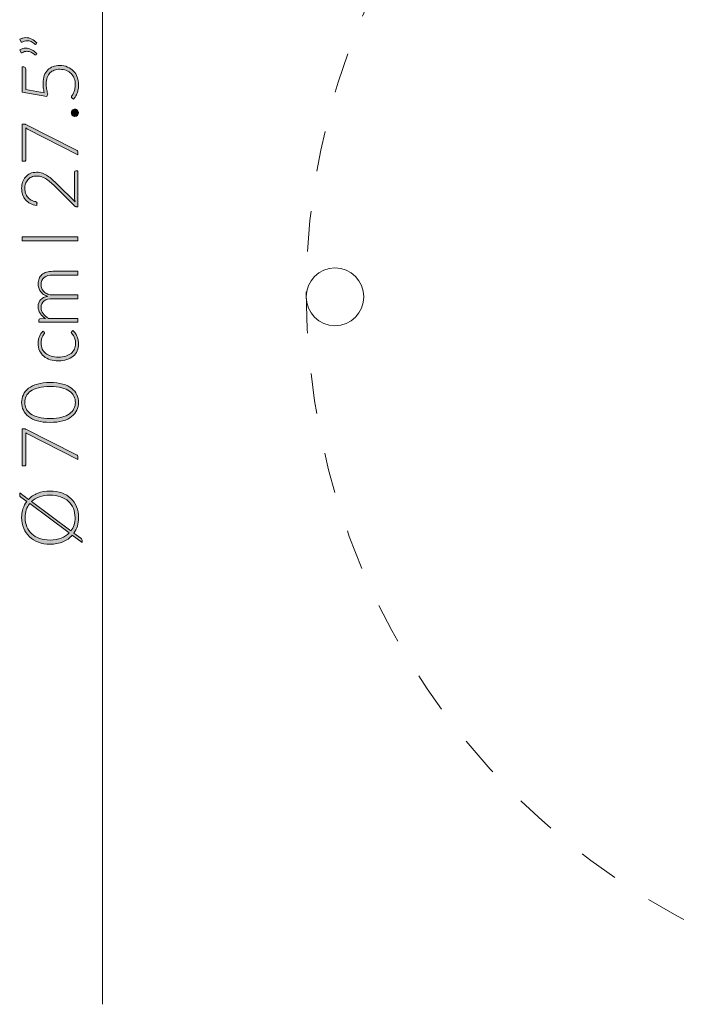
# Model space of a CAD drawing. Header units: inches. Extents: x 37 to 157, y -205 to -88.
# Tile 3 of 12: x 37 to 56, y -136 to -110. Entities that reach past the tile are written whole.
import ezdxf

# ---------------------------------------------------------------- set-up
doc = ezdxf.new("R2010")
doc.units = ezdxf.units.IN
doc.header["$MEASUREMENT"] = 0
doc.linetypes.add('AI-Linetype-1', pattern=[2.173817, 1.086908, -1.086908])
doc.layers.add('Capa 1', color=7, linetype='Continuous')

# ---------------------------------------------------------------- blocks, each defined once
blk = doc.blocks.new('block 9')
at = {"layer": 'Capa 1'}
h = blk.add_hatch(color=250, dxfattribs=at)
h.dxf.hatch_style = 2
edge = h.paths.add_edge_path()
edge.add_spline(control_points=[(38.924, -117.826), (38.924, -117.826), (37.871, -117.826), (37.871, -117.826), (37.871, -117.826), (37.871, -117.771), (37.871, -117.771), (37.871, -117.753), (37.88, -117.742), (37.897, -117.74), (37.897, -117.74), (38.05, -117.73), (38.05, -117.73), (38.021, -117.71), (37.995, -117.688), (37.97, -117.664), (37.947, -117.641), (37.926, -117.616), (37.909, -117.59), (37.891, -117.563), (37.878, -117.535), (37.868, -117.505), (37.859, -117.475), (37.854, -117.444), (37.854, -117.41), (37.854, -117.334), (37.876, -117.272), (37.921, -117.226), (37.966, -117.18), (38.028, -117.149), (38.108, -117.133), (38.064, -117.12), (38.027, -117.103), (37.995, -117.08), (37.963, -117.057), (37.937, -117.031), (37.916, -117.001), (37.895, -116.971), (37.88, -116.939), (37.87, -116.904), (37.859, -116.87), (37.854, -116.834), (37.854, -116.797), (37.854, -116.745), (37.863, -116.698), (37.88, -116.657), (37.897, -116.615), (37.923, -116.58), (37.957, -116.55), (37.991, -116.521), (38.032, -116.499), (38.082, -116.483), (38.131, -116.468), (38.188, -116.46), (38.251, -116.46), (38.251, -116.46), (38.924, -116.46), (38.924, -116.46), (38.924, -116.46), (38.924, -116.56), (38.924, -116.56), (38.924, -116.56), (38.251, -116.56), (38.251, -116.56), (38.148, -116.56), (38.07, -116.583), (38.015, -116.627), (37.962, -116.672), (37.934, -116.735), (37.934, -116.818), (37.934, -116.854), (37.941, -116.89), (37.955, -116.923), (37.968, -116.957), (37.988, -116.986), (38.014, -117.012), (38.041, -117.038), (38.074, -117.058), (38.113, -117.073), (38.153, -117.088), (38.199, -117.096), (38.251, -117.096), (38.251, -117.096), (38.924, -117.096), (38.924, -117.096), (38.924, -117.096), (38.924, -117.197), (38.924, -117.197), (38.924, -117.197), (38.251, -117.197), (38.251, -117.197), (38.149, -117.197), (38.07, -117.217), (38.016, -117.258), (37.962, -117.299), (37.934, -117.359), (37.934, -117.437), (37.934, -117.494), (37.952, -117.547), (37.986, -117.596), (38.02, -117.644), (38.067, -117.688), (38.128, -117.726), (38.128, -117.726), (38.924, -117.726), (38.924, -117.726), (38.924, -117.726), (38.924, -117.826), (38.924, -117.826)], knot_values=[0, 0, 0, 0, 1, 1, 1, 2, 2, 2, 3, 3, 3, 4, 4, 4, 5, 5, 5, 6, 6, 6, 7, 7, 7, 8, 8, 8, 9, 9, 9, 10, 10, 10, 11, 11, 11, 12, 12, 12, 13, 13, 13, 14, 14, 14, 15, 15, 15, 16, 16, 16, 17, 17, 17, 18, 18, 18, 19, 19, 19, 20, 20, 20, 21, 21, 21, 22, 22, 22, 23, 23, 23, 24, 24, 24, 25, 25, 25, 26, 26, 26, 27, 27, 27, 28, 28, 28, 29, 29, 29, 30, 30, 30, 31, 31, 31, 32, 32, 32, 33, 33, 33, 34, 34, 34, 35, 35, 35, 36, 36, 36, 36], degree=3, periodic=1)
h = blk.add_hatch(color=250, dxfattribs=at)
h.dxf.hatch_style = 2
edge = h.paths.add_edge_path()
edge.add_spline(control_points=[(38.012, -118.096), (38.015, -118.1), (38.018, -118.103), (38.021, -118.106), (38.023, -118.109), (38.025, -118.114), (38.025, -118.12), (38.025, -118.127), (38.02, -118.136), (38.01, -118.149), (38.001, -118.161), (37.99, -118.177), (37.979, -118.198), (37.968, -118.218), (37.957, -118.244), (37.948, -118.275), (37.938, -118.305), (37.933, -118.342), (37.933, -118.386), (37.933, -118.447), (37.944, -118.501), (37.966, -118.548), (37.987, -118.594), (38.018, -118.634), (38.058, -118.666), (38.099, -118.698), (38.147, -118.723), (38.204, -118.74), (38.262, -118.757), (38.326, -118.765), (38.397, -118.765), (38.471, -118.765), (38.537, -118.756), (38.594, -118.739), (38.651, -118.722), (38.699, -118.697), (38.738, -118.666), (38.777, -118.634), (38.807, -118.595), (38.828, -118.55), (38.848, -118.505), (38.858, -118.455), (38.858, -118.4), (38.858, -118.349), (38.852, -118.307), (38.841, -118.272), (38.828, -118.238), (38.815, -118.21), (38.801, -118.188), (38.787, -118.166), (38.774, -118.148), (38.762, -118.135), (38.75, -118.122), (38.744, -118.111), (38.744, -118.104), (38.744, -118.094), (38.748, -118.087), (38.755, -118.082), (38.755, -118.082), (38.789, -118.055), (38.789, -118.055), (38.81, -118.071), (38.829, -118.092), (38.848, -118.116), (38.866, -118.141), (38.882, -118.169), (38.895, -118.2), (38.909, -118.231), (38.919, -118.265), (38.927, -118.301), (38.934, -118.337), (38.938, -118.375), (38.938, -118.415), (38.938, -118.482), (38.926, -118.543), (38.901, -118.598), (38.877, -118.654), (38.842, -118.701), (38.796, -118.741), (38.749, -118.781), (38.693, -118.812), (38.626, -118.834), (38.559, -118.857), (38.482, -118.868), (38.397, -118.868), (38.317, -118.868), (38.243, -118.857), (38.177, -118.836), (38.111, -118.815), (38.053, -118.784), (38.005, -118.743), (37.958, -118.703), (37.92, -118.653), (37.894, -118.594), (37.867, -118.535), (37.854, -118.468), (37.854, -118.392), (37.854, -118.323), (37.865, -118.262), (37.887, -118.209), (37.909, -118.156), (37.938, -118.109), (37.976, -118.07), (37.976, -118.07), (38.012, -118.096), (38.012, -118.096)], knot_values=[0, 0, 0, 0, 1, 1, 1, 2, 2, 2, 3, 3, 3, 4, 4, 4, 5, 5, 5, 6, 6, 6, 7, 7, 7, 8, 8, 8, 9, 9, 9, 10, 10, 10, 11, 11, 11, 12, 12, 12, 13, 13, 13, 14, 14, 14, 15, 15, 15, 16, 16, 16, 17, 17, 17, 18, 18, 18, 19, 19, 19, 20, 20, 20, 21, 21, 21, 22, 22, 22, 23, 23, 23, 24, 24, 24, 25, 25, 25, 26, 26, 26, 27, 27, 27, 28, 28, 28, 29, 29, 29, 30, 30, 30, 31, 31, 31, 32, 32, 32, 33, 33, 33, 34, 34, 34, 35, 35, 35, 35], degree=3, periodic=1)
h = blk.add_hatch(color=250, dxfattribs=at)
h.dxf.hatch_style = 2
edge = h.paths.add_edge_path()
edge.add_spline(control_points=[(38.175, -119.446), (38.306, -119.446), (38.42, -119.461), (38.515, -119.489), (38.612, -119.517), (38.691, -119.555), (38.754, -119.604), (38.816, -119.653), (38.863, -119.71), (38.894, -119.775), (38.925, -119.84), (38.94, -119.91), (38.94, -119.984), (38.94, -120.058), (38.925, -120.128), (38.894, -120.193), (38.863, -120.258), (38.816, -120.314), (38.754, -120.363), (38.691, -120.412), (38.612, -120.45), (38.515, -120.478), (38.42, -120.506), (38.306, -120.52), (38.175, -120.52), (38.044, -120.52), (37.93, -120.506), (37.834, -120.478), (37.738, -120.45), (37.659, -120.412), (37.596, -120.363), (37.533, -120.314), (37.486, -120.258), (37.456, -120.193), (37.425, -120.128), (37.41, -120.058), (37.41, -119.984), (37.41, -119.91), (37.425, -119.84), (37.456, -119.775), (37.486, -119.71), (37.533, -119.653), (37.596, -119.604), (37.659, -119.555), (37.738, -119.517), (37.834, -119.489), (37.93, -119.461), (38.044, -119.446), (38.175, -119.446)], knot_values=[0, 0, 0, 0, 1, 1, 1, 2, 2, 2, 3, 3, 3, 4, 4, 4, 5, 5, 5, 6, 6, 6, 7, 7, 7, 8, 8, 8, 9, 9, 9, 10, 10, 10, 11, 11, 11, 12, 12, 12, 13, 13, 13, 14, 14, 14, 15, 15, 15, 16, 16, 16, 16], degree=3, periodic=1)
edge = h.paths.add_edge_path()
edge.add_spline(control_points=[(38.175, -119.552), (38.053, -119.552), (37.95, -119.564), (37.864, -119.587), (37.778, -119.611), (37.707, -119.642), (37.652, -119.681), (37.598, -119.72), (37.558, -119.766), (37.532, -119.819), (37.507, -119.871), (37.494, -119.926), (37.494, -119.984), (37.494, -120.042), (37.507, -120.097), (37.532, -120.149), (37.558, -120.201), (37.598, -120.247), (37.652, -120.287), (37.707, -120.326), (37.778, -120.358), (37.864, -120.381), (37.95, -120.404), (38.053, -120.416), (38.175, -120.416), (38.297, -120.416), (38.401, -120.404), (38.486, -120.381), (38.572, -120.358), (38.642, -120.326), (38.697, -120.287), (38.752, -120.247), (38.792, -120.201), (38.817, -120.149), (38.842, -120.097), (38.854, -120.042), (38.854, -119.984), (38.854, -119.926), (38.842, -119.871), (38.817, -119.819), (38.792, -119.766), (38.752, -119.72), (38.697, -119.681), (38.642, -119.642), (38.572, -119.611), (38.486, -119.587), (38.401, -119.564), (38.297, -119.552), (38.175, -119.552)], knot_values=[0, 0, 0, 0, 1, 1, 1, 2, 2, 2, 3, 3, 3, 4, 4, 4, 5, 5, 5, 6, 6, 6, 7, 7, 7, 8, 8, 8, 9, 9, 9, 10, 10, 10, 11, 11, 11, 12, 12, 12, 13, 13, 13, 14, 14, 14, 15, 15, 15, 16, 16, 16, 16], degree=3, periodic=1)
h = blk.add_hatch(color=250, dxfattribs=at)
h.dxf.hatch_style = 2
edge = h.paths.add_edge_path()
edge.add_spline(control_points=[(37.426, -120.691), (37.426, -120.691), (37.472, -120.691), (37.472, -120.691), (37.484, -120.691), (37.495, -120.692), (37.503, -120.695), (37.512, -120.697), (37.52, -120.7), (37.526, -120.704), (37.526, -120.704), (38.886, -121.391), (38.886, -121.391), (38.897, -121.396), (38.906, -121.404), (38.914, -121.413), (38.921, -121.423), (38.924, -121.435), (38.924, -121.451), (38.924, -121.451), (38.924, -121.52), (38.924, -121.52), (38.924, -121.52), (37.569, -120.829), (37.569, -120.829), (37.551, -120.819), (37.534, -120.809), (37.52, -120.796), (37.52, -120.796), (37.52, -121.66), (37.52, -121.66), (37.52, -121.667), (37.517, -121.674), (37.511, -121.679), (37.506, -121.684), (37.499, -121.687), (37.491, -121.687), (37.491, -121.687), (37.426, -121.687), (37.426, -121.687), (37.426, -121.687), (37.426, -120.691), (37.426, -120.691)], knot_values=[0, 0, 0, 0, 1, 1, 1, 2, 2, 2, 3, 3, 3, 4, 4, 4, 5, 5, 5, 6, 6, 6, 7, 7, 7, 8, 8, 8, 9, 9, 9, 10, 10, 10, 11, 11, 11, 12, 12, 12, 13, 13, 13, 14, 14, 14, 14], degree=3, periodic=1)
h = blk.add_hatch(color=250, dxfattribs=at)
h.dxf.hatch_style = 2
edge = h.paths.add_edge_path()
edge.add_spline(control_points=[(38.175, -122.363), (38.291, -122.363), (38.395, -122.38), (38.49, -122.415), (38.584, -122.45), (38.664, -122.498), (38.731, -122.561), (38.798, -122.624), (38.849, -122.699), (38.885, -122.787), (38.922, -122.874), (38.94, -122.971), (38.94, -123.078), (38.94, -123.159), (38.929, -123.235), (38.908, -123.305), (38.886, -123.375), (38.855, -123.438), (38.815, -123.496), (38.815, -123.496), (39.001, -123.634), (39.001, -123.634), (39.013, -123.643), (39.022, -123.654), (39.027, -123.665), (39.033, -123.676), (39.035, -123.688), (39.035, -123.7), (39.035, -123.7), (39.035, -123.746), (39.035, -123.746), (39.035, -123.746), (38.772, -123.551), (38.772, -123.551), (38.704, -123.627), (38.62, -123.686), (38.519, -123.728), (38.419, -123.77), (38.304, -123.791), (38.175, -123.791), (38.06, -123.791), (37.955, -123.773), (37.861, -123.739), (37.767, -123.704), (37.686, -123.655), (37.62, -123.592), (37.553, -123.529), (37.501, -123.454), (37.465, -123.367), (37.428, -123.279), (37.41, -123.183), (37.41, -123.078), (37.41, -122.992), (37.421, -122.913), (37.445, -122.84), (37.469, -122.766), (37.503, -122.7), (37.547, -122.642), (37.547, -122.642), (37.389, -122.524), (37.389, -122.524), (37.378, -122.516), (37.37, -122.508), (37.365, -122.502), (37.36, -122.496), (37.358, -122.485), (37.358, -122.471), (37.358, -122.471), (37.358, -122.413), (37.358, -122.413), (37.358, -122.413), (37.593, -122.588), (37.593, -122.588), (37.66, -122.516), (37.743, -122.461), (37.841, -122.422), (37.939, -122.383), (38.051, -122.363), (38.175, -122.363)], knot_values=[0, 0, 0, 0, 1, 1, 1, 2, 2, 2, 3, 3, 3, 4, 4, 4, 5, 5, 5, 6, 6, 6, 7, 7, 7, 8, 8, 8, 9, 9, 9, 10, 10, 10, 11, 11, 11, 12, 12, 12, 13, 13, 13, 14, 14, 14, 15, 15, 15, 16, 16, 16, 17, 17, 17, 18, 18, 18, 19, 19, 19, 20, 20, 20, 21, 21, 21, 22, 22, 22, 23, 23, 23, 24, 24, 24, 25, 25, 25, 26, 26, 26, 26], degree=3, periodic=1)
edge = h.paths.add_edge_path()
edge.add_spline(control_points=[(38.175, -123.68), (38.288, -123.68), (38.387, -123.663), (38.474, -123.63), (38.56, -123.597), (38.632, -123.55), (38.69, -123.49), (38.69, -123.49), (37.626, -122.701), (37.626, -122.701), (37.586, -122.751), (37.556, -122.808), (37.534, -122.871), (37.513, -122.934), (37.503, -123.003), (37.503, -123.078), (37.503, -123.166), (37.518, -123.248), (37.549, -123.321), (37.579, -123.395), (37.624, -123.459), (37.682, -123.512), (37.739, -123.565), (37.81, -123.607), (37.893, -123.636), (37.976, -123.665), (38.07, -123.68), (38.175, -123.68)], knot_values=[0, 0, 0, 0, 1, 1, 1, 2, 2, 2, 3, 3, 3, 4, 4, 4, 5, 5, 5, 6, 6, 6, 7, 7, 7, 8, 8, 8, 9, 9, 9, 9], degree=3, periodic=1)
edge = h.paths.add_edge_path()
edge.add_spline(control_points=[(38.175, -122.475), (38.067, -122.475), (37.972, -122.491), (37.888, -122.521), (37.804, -122.551), (37.733, -122.594), (37.675, -122.649), (37.675, -122.649), (38.736, -123.437), (38.736, -123.437), (38.772, -123.389), (38.799, -123.334), (38.818, -123.274), (38.836, -123.214), (38.846, -123.148), (38.846, -123.078), (38.846, -122.987), (38.831, -122.905), (38.8, -122.831), (38.77, -122.757), (38.726, -122.694), (38.668, -122.641), (38.61, -122.589), (38.54, -122.548), (38.457, -122.519), (38.374, -122.49), (38.28, -122.475), (38.175, -122.475)], knot_values=[0, 0, 0, 0, 1, 1, 1, 2, 2, 2, 3, 3, 3, 4, 4, 4, 5, 5, 5, 6, 6, 6, 7, 7, 7, 8, 8, 8, 9, 9, 9, 9], degree=3, periodic=1)
at = {"layer": 'Capa 1', "lineweight": 0}
for points, knots in [([(38.924, -117.826), (38.924, -117.826), (37.871, -117.826), (37.871, -117.826), (37.871, -117.826), (37.871, -117.771), (37.871, -117.771), (37.871, -117.753), (37.88, -117.742), (37.897, -117.74), (37.897, -117.74), (38.05, -117.73), (38.05, -117.73), (38.021, -117.71), (37.995, -117.688), (37.97, -117.664), (37.947, -117.641), (37.926, -117.616), (37.909, -117.59), (37.891, -117.563), (37.878, -117.535), (37.868, -117.505), (37.859, -117.475), (37.854, -117.444), (37.854, -117.41), (37.854, -117.334), (37.876, -117.272), (37.921, -117.226), (37.966, -117.18), (38.028, -117.149), (38.108, -117.133), (38.064, -117.12), (38.027, -117.103), (37.995, -117.08), (37.963, -117.057), (37.937, -117.031), (37.916, -117.001), (37.895, -116.971), (37.88, -116.939), (37.87, -116.904), (37.859, -116.87), (37.854, -116.834), (37.854, -116.797), (37.854, -116.745), (37.863, -116.698), (37.88, -116.657), (37.897, -116.615), (37.923, -116.58), (37.957, -116.55), (37.991, -116.521), (38.032, -116.499), (38.082, -116.483), (38.131, -116.468), (38.188, -116.46), (38.251, -116.46), (38.251, -116.46), (38.924, -116.46), (38.924, -116.46), (38.924, -116.46), (38.924, -116.56), (38.924, -116.56), (38.924, -116.56), (38.251, -116.56), (38.251, -116.56), (38.148, -116.56), (38.07, -116.583), (38.015, -116.627), (37.962, -116.672), (37.934, -116.735), (37.934, -116.818), (37.934, -116.854), (37.941, -116.89), (37.955, -116.923), (37.968, -116.957), (37.988, -116.986), (38.014, -117.012), (38.041, -117.038), (38.074, -117.058), (38.113, -117.073), (38.153, -117.088), (38.199, -117.096), (38.251, -117.096), (38.251, -117.096), (38.924, -117.096), (38.924, -117.096), (38.924, -117.096), (38.924, -117.197), (38.924, -117.197), (38.924, -117.197), (38.251, -117.197), (38.251, -117.197), (38.149, -117.197), (38.07, -117.217), (38.016, -117.258), (37.962, -117.299), (37.934, -117.359), (37.934, -117.437), (37.934, -117.494), (37.952, -117.547), (37.986, -117.596), (38.02, -117.644), (38.067, -117.688), (38.128, -117.726), (38.128, -117.726), (38.924, -117.726), (38.924, -117.726), (38.924, -117.726), (38.924, -117.826), (38.924, -117.826)], [0, 0, 0, 0, 1, 1, 1, 2, 2, 2, 3, 3, 3, 4, 4, 4, 5, 5, 5, 6, 6, 6, 7, 7, 7, 8, 8, 8, 9, 9, 9, 10, 10, 10, 11, 11, 11, 12, 12, 12, 13, 13, 13, 14, 14, 14, 15, 15, 15, 16, 16, 16, 17, 17, 17, 18, 18, 18, 19, 19, 19, 20, 20, 20, 21, 21, 21, 22, 22, 22, 23, 23, 23, 24, 24, 24, 25, 25, 25, 26, 26, 26, 27, 27, 27, 28, 28, 28, 29, 29, 29, 30, 30, 30, 31, 31, 31, 32, 32, 32, 33, 33, 33, 34, 34, 34, 35, 35, 35, 36, 36, 36, 36]), ([(38.012, -118.096), (38.015, -118.1), (38.018, -118.103), (38.021, -118.106), (38.023, -118.109), (38.025, -118.114), (38.025, -118.12), (38.025, -118.127), (38.02, -118.136), (38.01, -118.149), (38.001, -118.161), (37.99, -118.177), (37.979, -118.198), (37.968, -118.218), (37.957, -118.244), (37.948, -118.275), (37.938, -118.305), (37.933, -118.342), (37.933, -118.386), (37.933, -118.447), (37.944, -118.501), (37.966, -118.548), (37.987, -118.594), (38.018, -118.634), (38.058, -118.666), (38.099, -118.698), (38.147, -118.723), (38.204, -118.74), (38.262, -118.757), (38.326, -118.765), (38.397, -118.765), (38.471, -118.765), (38.537, -118.756), (38.594, -118.739), (38.651, -118.722), (38.699, -118.697), (38.738, -118.666), (38.777, -118.634), (38.807, -118.595), (38.828, -118.55), (38.848, -118.505), (38.858, -118.455), (38.858, -118.4), (38.858, -118.349), (38.852, -118.307), (38.841, -118.272), (38.828, -118.238), (38.815, -118.21), (38.801, -118.188), (38.787, -118.166), (38.774, -118.148), (38.762, -118.135), (38.75, -118.122), (38.744, -118.111), (38.744, -118.104), (38.744, -118.094), (38.748, -118.087), (38.755, -118.082), (38.755, -118.082), (38.789, -118.055), (38.789, -118.055), (38.81, -118.071), (38.829, -118.092), (38.848, -118.116), (38.866, -118.141), (38.882, -118.169), (38.895, -118.2), (38.909, -118.231), (38.919, -118.265), (38.927, -118.301), (38.934, -118.337), (38.938, -118.375), (38.938, -118.415), (38.938, -118.482), (38.926, -118.543), (38.901, -118.598), (38.877, -118.654), (38.842, -118.701), (38.796, -118.741), (38.749, -118.781), (38.693, -118.812), (38.626, -118.834), (38.559, -118.857), (38.482, -118.868), (38.397, -118.868), (38.317, -118.868), (38.243, -118.857), (38.177, -118.836), (38.111, -118.815), (38.053, -118.784), (38.005, -118.743), (37.958, -118.703), (37.92, -118.653), (37.894, -118.594), (37.867, -118.535), (37.854, -118.468), (37.854, -118.392), (37.854, -118.323), (37.865, -118.262), (37.887, -118.209), (37.909, -118.156), (37.938, -118.109), (37.976, -118.07), (37.976, -118.07), (38.012, -118.096), (38.012, -118.096)], [0, 0, 0, 0, 1, 1, 1, 2, 2, 2, 3, 3, 3, 4, 4, 4, 5, 5, 5, 6, 6, 6, 7, 7, 7, 8, 8, 8, 9, 9, 9, 10, 10, 10, 11, 11, 11, 12, 12, 12, 13, 13, 13, 14, 14, 14, 15, 15, 15, 16, 16, 16, 17, 17, 17, 18, 18, 18, 19, 19, 19, 20, 20, 20, 21, 21, 21, 22, 22, 22, 23, 23, 23, 24, 24, 24, 25, 25, 25, 26, 26, 26, 27, 27, 27, 28, 28, 28, 29, 29, 29, 30, 30, 30, 31, 31, 31, 32, 32, 32, 33, 33, 33, 34, 34, 34, 35, 35, 35, 35]), ([(38.175, -119.446), (38.306, -119.446), (38.42, -119.461), (38.515, -119.489), (38.612, -119.517), (38.691, -119.555), (38.754, -119.604), (38.816, -119.653), (38.863, -119.71), (38.894, -119.775), (38.925, -119.84), (38.94, -119.91), (38.94, -119.984), (38.94, -120.058), (38.925, -120.128), (38.894, -120.193), (38.863, -120.258), (38.816, -120.314), (38.754, -120.363), (38.691, -120.412), (38.612, -120.45), (38.515, -120.478), (38.42, -120.506), (38.306, -120.52), (38.175, -120.52), (38.044, -120.52), (37.93, -120.506), (37.834, -120.478), (37.738, -120.45), (37.659, -120.412), (37.596, -120.363), (37.533, -120.314), (37.486, -120.258), (37.456, -120.193), (37.425, -120.128), (37.41, -120.058), (37.41, -119.984), (37.41, -119.91), (37.425, -119.84), (37.456, -119.775), (37.486, -119.71), (37.533, -119.653), (37.596, -119.604), (37.659, -119.555), (37.738, -119.517), (37.834, -119.489), (37.93, -119.461), (38.044, -119.446), (38.175, -119.446)], [0, 0, 0, 0, 1, 1, 1, 2, 2, 2, 3, 3, 3, 4, 4, 4, 5, 5, 5, 6, 6, 6, 7, 7, 7, 8, 8, 8, 9, 9, 9, 10, 10, 10, 11, 11, 11, 12, 12, 12, 13, 13, 13, 14, 14, 14, 15, 15, 15, 16, 16, 16, 16]), ([(38.175, -119.552), (38.053, -119.552), (37.95, -119.564), (37.864, -119.587), (37.778, -119.611), (37.707, -119.642), (37.652, -119.681), (37.598, -119.72), (37.558, -119.766), (37.532, -119.819), (37.507, -119.871), (37.494, -119.926), (37.494, -119.984), (37.494, -120.042), (37.507, -120.097), (37.532, -120.149), (37.558, -120.201), (37.598, -120.247), (37.652, -120.287), (37.707, -120.326), (37.778, -120.358), (37.864, -120.381), (37.95, -120.404), (38.053, -120.416), (38.175, -120.416), (38.297, -120.416), (38.401, -120.404), (38.486, -120.381), (38.572, -120.358), (38.642, -120.326), (38.697, -120.287), (38.752, -120.247), (38.792, -120.201), (38.817, -120.149), (38.842, -120.097), (38.854, -120.042), (38.854, -119.984), (38.854, -119.926), (38.842, -119.871), (38.817, -119.819), (38.792, -119.766), (38.752, -119.72), (38.697, -119.681), (38.642, -119.642), (38.572, -119.611), (38.486, -119.587), (38.401, -119.564), (38.297, -119.552), (38.175, -119.552)], [0, 0, 0, 0, 1, 1, 1, 2, 2, 2, 3, 3, 3, 4, 4, 4, 5, 5, 5, 6, 6, 6, 7, 7, 7, 8, 8, 8, 9, 9, 9, 10, 10, 10, 11, 11, 11, 12, 12, 12, 13, 13, 13, 14, 14, 14, 15, 15, 15, 16, 16, 16, 16]), ([(37.426, -120.691), (37.426, -120.691), (37.472, -120.691), (37.472, -120.691), (37.484, -120.691), (37.495, -120.692), (37.503, -120.695), (37.512, -120.697), (37.52, -120.7), (37.526, -120.704), (37.526, -120.704), (38.886, -121.391), (38.886, -121.391), (38.897, -121.396), (38.906, -121.404), (38.914, -121.413), (38.921, -121.423), (38.924, -121.435), (38.924, -121.451), (38.924, -121.451), (38.924, -121.52), (38.924, -121.52), (38.924, -121.52), (37.569, -120.829), (37.569, -120.829), (37.551, -120.819), (37.534, -120.809), (37.52, -120.796), (37.52, -120.796), (37.52, -121.66), (37.52, -121.66), (37.52, -121.667), (37.517, -121.674), (37.511, -121.679), (37.506, -121.684), (37.499, -121.687), (37.491, -121.687), (37.491, -121.687), (37.426, -121.687), (37.426, -121.687), (37.426, -121.687), (37.426, -120.691), (37.426, -120.691)], [0, 0, 0, 0, 1, 1, 1, 2, 2, 2, 3, 3, 3, 4, 4, 4, 5, 5, 5, 6, 6, 6, 7, 7, 7, 8, 8, 8, 9, 9, 9, 10, 10, 10, 11, 11, 11, 12, 12, 12, 13, 13, 13, 14, 14, 14, 14]), ([(38.175, -122.363), (38.291, -122.363), (38.395, -122.38), (38.49, -122.415), (38.584, -122.45), (38.664, -122.498), (38.731, -122.561), (38.798, -122.624), (38.849, -122.699), (38.885, -122.787), (38.922, -122.874), (38.94, -122.971), (38.94, -123.078), (38.94, -123.159), (38.929, -123.235), (38.908, -123.305), (38.886, -123.375), (38.855, -123.438), (38.815, -123.496), (38.815, -123.496), (39.001, -123.634), (39.001, -123.634), (39.013, -123.643), (39.022, -123.654), (39.027, -123.665), (39.033, -123.676), (39.035, -123.688), (39.035, -123.7), (39.035, -123.7), (39.035, -123.746), (39.035, -123.746), (39.035, -123.746), (38.772, -123.551), (38.772, -123.551), (38.704, -123.627), (38.62, -123.686), (38.519, -123.728), (38.419, -123.77), (38.304, -123.791), (38.175, -123.791), (38.06, -123.791), (37.955, -123.773), (37.861, -123.739), (37.767, -123.704), (37.686, -123.655), (37.62, -123.592), (37.553, -123.529), (37.501, -123.454), (37.465, -123.367), (37.428, -123.279), (37.41, -123.183), (37.41, -123.078), (37.41, -122.992), (37.421, -122.913), (37.445, -122.84), (37.469, -122.766), (37.503, -122.7), (37.547, -122.642), (37.547, -122.642), (37.389, -122.524), (37.389, -122.524), (37.378, -122.516), (37.37, -122.508), (37.365, -122.502), (37.36, -122.496), (37.358, -122.485), (37.358, -122.471), (37.358, -122.471), (37.358, -122.413), (37.358, -122.413), (37.358, -122.413), (37.593, -122.588), (37.593, -122.588), (37.66, -122.516), (37.743, -122.461), (37.841, -122.422), (37.939, -122.383), (38.051, -122.363), (38.175, -122.363)], [0, 0, 0, 0, 1, 1, 1, 2, 2, 2, 3, 3, 3, 4, 4, 4, 5, 5, 5, 6, 6, 6, 7, 7, 7, 8, 8, 8, 9, 9, 9, 10, 10, 10, 11, 11, 11, 12, 12, 12, 13, 13, 13, 14, 14, 14, 15, 15, 15, 16, 16, 16, 17, 17, 17, 18, 18, 18, 19, 19, 19, 20, 20, 20, 21, 21, 21, 22, 22, 22, 23, 23, 23, 24, 24, 24, 25, 25, 25, 26, 26, 26, 26]), ([(38.175, -123.68), (38.288, -123.68), (38.387, -123.663), (38.474, -123.63), (38.56, -123.597), (38.632, -123.55), (38.69, -123.49), (38.69, -123.49), (37.626, -122.701), (37.626, -122.701), (37.586, -122.751), (37.556, -122.808), (37.534, -122.871), (37.513, -122.934), (37.503, -123.003), (37.503, -123.078), (37.503, -123.166), (37.518, -123.248), (37.549, -123.321), (37.579, -123.395), (37.624, -123.459), (37.682, -123.512), (37.739, -123.565), (37.81, -123.607), (37.893, -123.636), (37.976, -123.665), (38.07, -123.68), (38.175, -123.68)], [0, 0, 0, 0, 1, 1, 1, 2, 2, 2, 3, 3, 3, 4, 4, 4, 5, 5, 5, 6, 6, 6, 7, 7, 7, 8, 8, 8, 9, 9, 9, 9]), ([(38.175, -122.475), (38.067, -122.475), (37.972, -122.491), (37.888, -122.521), (37.804, -122.551), (37.733, -122.594), (37.675, -122.649), (37.675, -122.649), (38.736, -123.437), (38.736, -123.437), (38.772, -123.389), (38.799, -123.334), (38.818, -123.274), (38.836, -123.214), (38.846, -123.148), (38.846, -123.078), (38.846, -122.987), (38.831, -122.905), (38.8, -122.831), (38.77, -122.757), (38.726, -122.694), (38.668, -122.641), (38.61, -122.589), (38.54, -122.548), (38.457, -122.519), (38.374, -122.49), (38.28, -122.475), (38.175, -122.475)], [0, 0, 0, 0, 1, 1, 1, 2, 2, 2, 3, 3, 3, 4, 4, 4, 5, 5, 5, 6, 6, 6, 7, 7, 7, 8, 8, 8, 9, 9, 9, 9])]:
    blk.add_open_spline(points, degree=3, knots=knots, dxfattribs=at)
blk = doc.blocks.new('block 10')
at = {"layer": 'Capa 1'}
h = blk.add_hatch(color=250, dxfattribs=at)
h.dxf.hatch_style = 2
edge = h.paths.add_edge_path()
edge.add_spline(control_points=[(37.361, -110.227), (37.388, -110.211), (37.414, -110.2), (37.441, -110.193), (37.467, -110.186), (37.494, -110.182), (37.521, -110.182), (37.576, -110.182), (37.629, -110.196), (37.68, -110.223), (37.73, -110.249), (37.777, -110.284), (37.818, -110.327), (37.818, -110.327), (37.799, -110.357), (37.799, -110.357), (37.795, -110.362), (37.79, -110.364), (37.784, -110.364), (37.779, -110.364), (37.774, -110.362), (37.769, -110.358), (37.734, -110.331), (37.699, -110.309), (37.663, -110.291), (37.628, -110.274), (37.591, -110.265), (37.552, -110.265), (37.512, -110.265), (37.47, -110.277), (37.426, -110.302), (37.421, -110.305), (37.415, -110.307), (37.41, -110.307), (37.4, -110.307), (37.393, -110.302), (37.388, -110.291), (37.388, -110.291), (37.361, -110.227), (37.361, -110.227)], knot_values=[0, 0, 0, 0, 1, 1, 1, 2, 2, 2, 3, 3, 3, 4, 4, 4, 5, 5, 5, 6, 6, 6, 7, 7, 7, 8, 8, 8, 9, 9, 9, 10, 10, 10, 11, 11, 11, 12, 12, 12, 13, 13, 13, 13], degree=3, periodic=1)
edge = h.paths.add_edge_path()
edge.add_spline(control_points=[(37.361, -110.511), (37.388, -110.496), (37.414, -110.485), (37.441, -110.478), (37.467, -110.471), (37.494, -110.467), (37.521, -110.467), (37.576, -110.467), (37.629, -110.48), (37.68, -110.507), (37.73, -110.534), (37.777, -110.569), (37.818, -110.612), (37.818, -110.612), (37.799, -110.642), (37.799, -110.642), (37.795, -110.647), (37.79, -110.649), (37.784, -110.649), (37.779, -110.649), (37.774, -110.647), (37.769, -110.643), (37.734, -110.616), (37.699, -110.594), (37.663, -110.576), (37.628, -110.558), (37.591, -110.55), (37.552, -110.55), (37.512, -110.55), (37.47, -110.562), (37.426, -110.587), (37.421, -110.59), (37.415, -110.592), (37.41, -110.592), (37.4, -110.592), (37.393, -110.587), (37.388, -110.576), (37.388, -110.576), (37.361, -110.511), (37.361, -110.511)], knot_values=[0, 0, 0, 0, 1, 1, 1, 2, 2, 2, 3, 3, 3, 4, 4, 4, 5, 5, 5, 6, 6, 6, 7, 7, 7, 8, 8, 8, 9, 9, 9, 10, 10, 10, 11, 11, 11, 12, 12, 12, 13, 13, 13, 13], degree=3, periodic=1)
h = blk.add_hatch(color=250, dxfattribs=at)
h.dxf.hatch_style = 2
edge = h.paths.add_edge_path()
edge.add_spline(control_points=[(37.47, -110.971), (37.484, -110.971), (37.496, -110.976), (37.505, -110.985), (37.515, -110.995), (37.52, -111.01), (37.52, -111.03), (37.52, -111.03), (37.52, -111.572), (37.52, -111.572), (37.52, -111.572), (38.019, -111.662), (38.019, -111.662), (38.007, -111.615), (37.999, -111.57), (37.993, -111.528), (37.988, -111.485), (37.985, -111.445), (37.985, -111.406), (37.985, -111.328), (37.996, -111.26), (38.019, -111.2), (38.041, -111.141), (38.072, -111.092), (38.112, -111.052), (38.152, -111.012), (38.199, -110.982), (38.254, -110.961), (38.309, -110.941), (38.369, -110.931), (38.434, -110.931), (38.513, -110.931), (38.584, -110.944), (38.646, -110.972), (38.709, -110.999), (38.762, -111.037), (38.806, -111.083), (38.849, -111.131), (38.883, -111.185), (38.906, -111.248), (38.929, -111.311), (38.941, -111.378), (38.941, -111.448), (38.941, -111.49), (38.937, -111.529), (38.93, -111.567), (38.923, -111.604), (38.913, -111.639), (38.9, -111.672), (38.888, -111.706), (38.874, -111.736), (38.857, -111.764), (38.841, -111.791), (38.825, -111.815), (38.808, -111.837), (38.808, -111.837), (38.766, -111.807), (38.766, -111.807), (38.756, -111.8), (38.75, -111.79), (38.75, -111.776), (38.75, -111.767), (38.756, -111.754), (38.766, -111.737), (38.777, -111.719), (38.789, -111.697), (38.801, -111.67), (38.814, -111.643), (38.826, -111.611), (38.836, -111.574), (38.847, -111.537), (38.852, -111.493), (38.852, -111.444), (38.852, -111.386), (38.843, -111.332), (38.824, -111.282), (38.805, -111.232), (38.778, -111.188), (38.743, -111.151), (38.708, -111.114), (38.664, -111.085), (38.612, -111.065), (38.561, -111.044), (38.502, -111.033), (38.436, -111.033), (38.382, -111.033), (38.333, -111.041), (38.288, -111.057), (38.243, -111.073), (38.204, -111.097), (38.172, -111.129), (38.14, -111.161), (38.115, -111.202), (38.097, -111.251), (38.079, -111.3), (38.07, -111.358), (38.07, -111.424), (38.07, -111.464), (38.073, -111.507), (38.08, -111.552), (38.086, -111.597), (38.096, -111.645), (38.11, -111.696), (38.11, -111.696), (38.09, -111.761), (38.09, -111.761), (38.09, -111.761), (37.426, -111.644), (37.426, -111.644), (37.426, -111.644), (37.426, -110.971), (37.426, -110.971), (37.426, -110.971), (37.47, -110.971), (37.47, -110.971)], knot_values=[0, 0, 0, 0, 1, 1, 1, 2, 2, 2, 3, 3, 3, 4, 4, 4, 5, 5, 5, 6, 6, 6, 7, 7, 7, 8, 8, 8, 9, 9, 9, 10, 10, 10, 11, 11, 11, 12, 12, 12, 13, 13, 13, 14, 14, 14, 15, 15, 15, 16, 16, 16, 17, 17, 17, 18, 18, 18, 19, 19, 19, 20, 20, 20, 21, 21, 21, 22, 22, 22, 23, 23, 23, 24, 24, 24, 25, 25, 25, 26, 26, 26, 27, 27, 27, 28, 28, 28, 29, 29, 29, 30, 30, 30, 31, 31, 31, 32, 32, 32, 33, 33, 33, 34, 34, 34, 35, 35, 35, 36, 36, 36, 37, 37, 37, 38, 38, 38, 38], degree=3, periodic=1)
h = blk.add_hatch(color=250, dxfattribs=at)
h.dxf.hatch_style = 2
edge = h.paths.add_edge_path()
edge.add_spline(control_points=[(38.843, -112.3), (38.829, -112.3), (38.816, -112.298), (38.805, -112.293), (38.792, -112.288), (38.782, -112.281), (38.773, -112.272), (38.764, -112.263), (38.757, -112.253), (38.752, -112.241), (38.747, -112.23), (38.744, -112.217), (38.744, -112.203), (38.744, -112.189), (38.747, -112.177), (38.752, -112.165), (38.757, -112.153), (38.764, -112.142), (38.773, -112.133), (38.782, -112.125), (38.792, -112.118), (38.805, -112.112), (38.816, -112.107), (38.829, -112.104), (38.843, -112.104), (38.857, -112.104), (38.87, -112.107), (38.881, -112.112), (38.893, -112.118), (38.903, -112.125), (38.912, -112.133), (38.921, -112.142), (38.928, -112.153), (38.933, -112.165), (38.938, -112.177), (38.94, -112.189), (38.94, -112.203), (38.94, -112.23), (38.931, -112.253), (38.912, -112.272), (38.893, -112.291), (38.87, -112.3), (38.843, -112.3)], knot_values=[0, 0, 0, 0, 1, 1, 1, 2, 2, 2, 3, 3, 3, 4, 4, 4, 5, 5, 5, 6, 6, 6, 7, 7, 7, 8, 8, 8, 9, 9, 9, 10, 10, 10, 11, 11, 11, 12, 12, 12, 13, 13, 13, 14, 14, 14, 14], degree=3, periodic=1)
h = blk.add_hatch(color=250, dxfattribs=at)
h.dxf.hatch_style = 2
edge = h.paths.add_edge_path()
edge.add_spline(control_points=[(37.426, -112.505), (37.426, -112.505), (37.472, -112.505), (37.472, -112.505), (37.484, -112.505), (37.495, -112.507), (37.503, -112.509), (37.512, -112.512), (37.52, -112.515), (37.526, -112.518), (37.526, -112.518), (38.886, -113.205), (38.886, -113.205), (38.897, -113.211), (38.906, -113.218), (38.914, -113.228), (38.921, -113.237), (38.924, -113.25), (38.924, -113.265), (38.924, -113.265), (38.924, -113.334), (38.924, -113.334), (38.924, -113.334), (37.569, -112.643), (37.569, -112.643), (37.551, -112.634), (37.534, -112.623), (37.52, -112.61), (37.52, -112.61), (37.52, -113.474), (37.52, -113.474), (37.52, -113.482), (37.517, -113.488), (37.511, -113.493), (37.506, -113.499), (37.499, -113.501), (37.491, -113.501), (37.491, -113.501), (37.426, -113.501), (37.426, -113.501), (37.426, -113.501), (37.426, -112.505), (37.426, -112.505)], knot_values=[0, 0, 0, 0, 1, 1, 1, 2, 2, 2, 3, 3, 3, 4, 4, 4, 5, 5, 5, 6, 6, 6, 7, 7, 7, 8, 8, 8, 9, 9, 9, 10, 10, 10, 11, 11, 11, 12, 12, 12, 13, 13, 13, 14, 14, 14, 14], degree=3, periodic=1)
h = blk.add_hatch(color=250, dxfattribs=at)
h.dxf.hatch_style = 2
edge = h.paths.add_edge_path()
edge.add_spline(control_points=[(37.41, -114.229), (37.41, -114.172), (37.418, -114.118), (37.434, -114.066), (37.451, -114.014), (37.476, -113.968), (37.51, -113.929), (37.543, -113.889), (37.585, -113.858), (37.636, -113.835), (37.686, -113.811), (37.745, -113.8), (37.813, -113.8), (37.869, -113.8), (37.922, -113.808), (37.97, -113.825), (38.018, -113.843), (38.065, -113.866), (38.109, -113.896), (38.154, -113.926), (38.197, -113.96), (38.239, -113.999), (38.281, -114.038), (38.324, -114.079), (38.367, -114.122), (38.367, -114.122), (38.846, -114.591), (38.846, -114.591), (38.84, -114.569), (38.836, -114.545), (38.833, -114.521), (38.83, -114.497), (38.829, -114.472), (38.829, -114.447), (38.829, -114.447), (38.829, -113.801), (38.829, -113.801), (38.829, -113.789), (38.832, -113.78), (38.839, -113.774), (38.846, -113.767), (38.854, -113.764), (38.865, -113.764), (38.865, -113.764), (38.924, -113.764), (38.924, -113.764), (38.924, -113.764), (38.924, -114.73), (38.924, -114.73), (38.924, -114.73), (38.888, -114.73), (38.888, -114.73), (38.88, -114.73), (38.872, -114.728), (38.864, -114.724), (38.856, -114.72), (38.849, -114.715), (38.844, -114.71), (38.844, -114.71), (38.326, -114.199), (38.326, -114.199), (38.283, -114.156), (38.241, -114.117), (38.201, -114.081), (38.161, -114.045), (38.12, -114.014), (38.08, -113.987), (38.039, -113.961), (37.997, -113.94), (37.954, -113.925), (37.911, -113.91), (37.865, -113.902), (37.816, -113.902), (37.761, -113.902), (37.713, -113.911), (37.673, -113.93), (37.632, -113.948), (37.599, -113.973), (37.573, -114.003), (37.547, -114.034), (37.527, -114.069), (37.514, -114.109), (37.502, -114.149), (37.495, -114.191), (37.495, -114.235), (37.495, -114.282), (37.503, -114.325), (37.517, -114.365), (37.532, -114.405), (37.552, -114.44), (37.577, -114.471), (37.603, -114.502), (37.634, -114.527), (37.669, -114.547), (37.705, -114.567), (37.744, -114.581), (37.786, -114.589), (37.811, -114.596), (37.823, -114.61), (37.823, -114.631), (37.823, -114.633), (37.823, -114.635), (37.823, -114.637), (37.822, -114.639), (37.822, -114.641), (37.822, -114.642), (37.822, -114.642), (37.814, -114.693), (37.814, -114.693), (37.75, -114.684), (37.692, -114.667), (37.642, -114.64), (37.592, -114.614), (37.55, -114.581), (37.515, -114.54), (37.481, -114.5), (37.455, -114.454), (37.437, -114.401), (37.419, -114.348), (37.41, -114.291), (37.41, -114.229)], knot_values=[0, 0, 0, 0, 1, 1, 1, 2, 2, 2, 3, 3, 3, 4, 4, 4, 5, 5, 5, 6, 6, 6, 7, 7, 7, 8, 8, 8, 9, 9, 9, 10, 10, 10, 11, 11, 11, 12, 12, 12, 13, 13, 13, 14, 14, 14, 15, 15, 15, 16, 16, 16, 17, 17, 17, 18, 18, 18, 19, 19, 19, 20, 20, 20, 21, 21, 21, 22, 22, 22, 23, 23, 23, 24, 24, 24, 25, 25, 25, 26, 26, 26, 27, 27, 27, 28, 28, 28, 29, 29, 29, 30, 30, 30, 31, 31, 31, 32, 32, 32, 33, 33, 33, 34, 34, 34, 35, 35, 35, 36, 36, 36, 37, 37, 37, 38, 38, 38, 39, 39, 39, 40, 40, 40, 40], degree=3, periodic=1)
h = blk.add_hatch(color=250, dxfattribs=at)
h.dxf.hatch_style = 2
h.paths.add_polyline_path([(38.924, -115.537), (38.924, -115.646), (37.426, -115.646), (37.426, -115.537)])
at = {"layer": 'Capa 1', "lineweight": 0}
blk.add_lwpolyline([(38.924, -115.537), (38.924, -115.646), (37.426, -115.646), (37.426, -115.537), (38.924, -115.537)], dxfattribs=at)
for points, knots in [([(37.361, -110.227), (37.388, -110.211), (37.414, -110.2), (37.441, -110.193), (37.467, -110.186), (37.494, -110.182), (37.521, -110.182), (37.576, -110.182), (37.629, -110.196), (37.68, -110.223), (37.73, -110.249), (37.777, -110.284), (37.818, -110.327), (37.818, -110.327), (37.799, -110.357), (37.799, -110.357), (37.795, -110.362), (37.79, -110.364), (37.784, -110.364), (37.779, -110.364), (37.774, -110.362), (37.769, -110.358), (37.734, -110.331), (37.699, -110.309), (37.663, -110.291), (37.628, -110.274), (37.591, -110.265), (37.552, -110.265), (37.512, -110.265), (37.47, -110.277), (37.426, -110.302), (37.421, -110.305), (37.415, -110.307), (37.41, -110.307), (37.4, -110.307), (37.393, -110.302), (37.388, -110.291), (37.388, -110.291), (37.361, -110.227), (37.361, -110.227)], [0, 0, 0, 0, 1, 1, 1, 2, 2, 2, 3, 3, 3, 4, 4, 4, 5, 5, 5, 6, 6, 6, 7, 7, 7, 8, 8, 8, 9, 9, 9, 10, 10, 10, 11, 11, 11, 12, 12, 12, 13, 13, 13, 13]), ([(37.361, -110.511), (37.388, -110.496), (37.414, -110.485), (37.441, -110.478), (37.467, -110.471), (37.494, -110.467), (37.521, -110.467), (37.576, -110.467), (37.629, -110.48), (37.68, -110.507), (37.73, -110.534), (37.777, -110.569), (37.818, -110.612), (37.818, -110.612), (37.799, -110.642), (37.799, -110.642), (37.795, -110.647), (37.79, -110.649), (37.784, -110.649), (37.779, -110.649), (37.774, -110.647), (37.769, -110.643), (37.734, -110.616), (37.699, -110.594), (37.663, -110.576), (37.628, -110.558), (37.591, -110.55), (37.552, -110.55), (37.512, -110.55), (37.47, -110.562), (37.426, -110.587), (37.421, -110.59), (37.415, -110.592), (37.41, -110.592), (37.4, -110.592), (37.393, -110.587), (37.388, -110.576), (37.388, -110.576), (37.361, -110.511), (37.361, -110.511)], [0, 0, 0, 0, 1, 1, 1, 2, 2, 2, 3, 3, 3, 4, 4, 4, 5, 5, 5, 6, 6, 6, 7, 7, 7, 8, 8, 8, 9, 9, 9, 10, 10, 10, 11, 11, 11, 12, 12, 12, 13, 13, 13, 13]), ([(37.47, -110.971), (37.484, -110.971), (37.496, -110.976), (37.505, -110.985), (37.515, -110.995), (37.52, -111.01), (37.52, -111.03), (37.52, -111.03), (37.52, -111.572), (37.52, -111.572), (37.52, -111.572), (38.019, -111.662), (38.019, -111.662), (38.007, -111.615), (37.999, -111.57), (37.993, -111.528), (37.988, -111.485), (37.985, -111.445), (37.985, -111.406), (37.985, -111.328), (37.996, -111.26), (38.019, -111.2), (38.041, -111.141), (38.072, -111.092), (38.112, -111.052), (38.152, -111.012), (38.199, -110.982), (38.254, -110.961), (38.309, -110.941), (38.369, -110.931), (38.434, -110.931), (38.513, -110.931), (38.584, -110.944), (38.646, -110.972), (38.709, -110.999), (38.762, -111.037), (38.806, -111.083), (38.849, -111.131), (38.883, -111.185), (38.906, -111.248), (38.929, -111.311), (38.941, -111.378), (38.941, -111.448), (38.941, -111.49), (38.937, -111.529), (38.93, -111.567), (38.923, -111.604), (38.913, -111.639), (38.9, -111.672), (38.888, -111.706), (38.874, -111.736), (38.857, -111.764), (38.841, -111.791), (38.825, -111.815), (38.808, -111.837), (38.808, -111.837), (38.766, -111.807), (38.766, -111.807), (38.756, -111.8), (38.75, -111.79), (38.75, -111.776), (38.75, -111.767), (38.756, -111.754), (38.766, -111.737), (38.777, -111.719), (38.789, -111.697), (38.801, -111.67), (38.814, -111.643), (38.826, -111.611), (38.836, -111.574), (38.847, -111.537), (38.852, -111.493), (38.852, -111.444), (38.852, -111.386), (38.843, -111.332), (38.824, -111.282), (38.805, -111.232), (38.778, -111.188), (38.743, -111.151), (38.708, -111.114), (38.664, -111.085), (38.612, -111.065), (38.561, -111.044), (38.502, -111.033), (38.436, -111.033), (38.382, -111.033), (38.333, -111.041), (38.288, -111.057), (38.243, -111.073), (38.204, -111.097), (38.172, -111.129), (38.14, -111.161), (38.115, -111.202), (38.097, -111.251), (38.079, -111.3), (38.07, -111.358), (38.07, -111.424), (38.07, -111.464), (38.073, -111.507), (38.08, -111.552), (38.086, -111.597), (38.096, -111.645), (38.11, -111.696), (38.11, -111.696), (38.09, -111.761), (38.09, -111.761), (38.09, -111.761), (37.426, -111.644), (37.426, -111.644), (37.426, -111.644), (37.426, -110.971), (37.426, -110.971), (37.426, -110.971), (37.47, -110.971), (37.47, -110.971)], [0, 0, 0, 0, 1, 1, 1, 2, 2, 2, 3, 3, 3, 4, 4, 4, 5, 5, 5, 6, 6, 6, 7, 7, 7, 8, 8, 8, 9, 9, 9, 10, 10, 10, 11, 11, 11, 12, 12, 12, 13, 13, 13, 14, 14, 14, 15, 15, 15, 16, 16, 16, 17, 17, 17, 18, 18, 18, 19, 19, 19, 20, 20, 20, 21, 21, 21, 22, 22, 22, 23, 23, 23, 24, 24, 24, 25, 25, 25, 26, 26, 26, 27, 27, 27, 28, 28, 28, 29, 29, 29, 30, 30, 30, 31, 31, 31, 32, 32, 32, 33, 33, 33, 34, 34, 34, 35, 35, 35, 36, 36, 36, 37, 37, 37, 38, 38, 38, 38]), ([(38.843, -112.3), (38.829, -112.3), (38.816, -112.298), (38.805, -112.293), (38.792, -112.288), (38.782, -112.281), (38.773, -112.272), (38.764, -112.263), (38.757, -112.253), (38.752, -112.241), (38.747, -112.23), (38.744, -112.217), (38.744, -112.203), (38.744, -112.189), (38.747, -112.177), (38.752, -112.165), (38.757, -112.153), (38.764, -112.142), (38.773, -112.133), (38.782, -112.125), (38.792, -112.118), (38.805, -112.112), (38.816, -112.107), (38.829, -112.104), (38.843, -112.104), (38.857, -112.104), (38.87, -112.107), (38.881, -112.112), (38.893, -112.118), (38.903, -112.125), (38.912, -112.133), (38.921, -112.142), (38.928, -112.153), (38.933, -112.165), (38.938, -112.177), (38.94, -112.189), (38.94, -112.203), (38.94, -112.23), (38.931, -112.253), (38.912, -112.272), (38.893, -112.291), (38.87, -112.3), (38.843, -112.3)], [0, 0, 0, 0, 1, 1, 1, 2, 2, 2, 3, 3, 3, 4, 4, 4, 5, 5, 5, 6, 6, 6, 7, 7, 7, 8, 8, 8, 9, 9, 9, 10, 10, 10, 11, 11, 11, 12, 12, 12, 13, 13, 13, 14, 14, 14, 14]), ([(37.426, -112.505), (37.426, -112.505), (37.472, -112.505), (37.472, -112.505), (37.484, -112.505), (37.495, -112.507), (37.503, -112.509), (37.512, -112.512), (37.52, -112.515), (37.526, -112.518), (37.526, -112.518), (38.886, -113.205), (38.886, -113.205), (38.897, -113.211), (38.906, -113.218), (38.914, -113.228), (38.921, -113.237), (38.924, -113.25), (38.924, -113.265), (38.924, -113.265), (38.924, -113.334), (38.924, -113.334), (38.924, -113.334), (37.569, -112.643), (37.569, -112.643), (37.551, -112.634), (37.534, -112.623), (37.52, -112.61), (37.52, -112.61), (37.52, -113.474), (37.52, -113.474), (37.52, -113.482), (37.517, -113.488), (37.511, -113.493), (37.506, -113.499), (37.499, -113.501), (37.491, -113.501), (37.491, -113.501), (37.426, -113.501), (37.426, -113.501), (37.426, -113.501), (37.426, -112.505), (37.426, -112.505)], [0, 0, 0, 0, 1, 1, 1, 2, 2, 2, 3, 3, 3, 4, 4, 4, 5, 5, 5, 6, 6, 6, 7, 7, 7, 8, 8, 8, 9, 9, 9, 10, 10, 10, 11, 11, 11, 12, 12, 12, 13, 13, 13, 14, 14, 14, 14]), ([(37.41, -114.229), (37.41, -114.172), (37.418, -114.118), (37.434, -114.066), (37.451, -114.014), (37.476, -113.968), (37.51, -113.929), (37.543, -113.889), (37.585, -113.858), (37.636, -113.835), (37.686, -113.811), (37.745, -113.8), (37.813, -113.8), (37.869, -113.8), (37.922, -113.808), (37.97, -113.825), (38.018, -113.843), (38.065, -113.866), (38.109, -113.896), (38.154, -113.926), (38.197, -113.96), (38.239, -113.999), (38.281, -114.038), (38.324, -114.079), (38.367, -114.122), (38.367, -114.122), (38.846, -114.591), (38.846, -114.591), (38.84, -114.569), (38.836, -114.545), (38.833, -114.521), (38.83, -114.497), (38.829, -114.472), (38.829, -114.447), (38.829, -114.447), (38.829, -113.801), (38.829, -113.801), (38.829, -113.789), (38.832, -113.78), (38.839, -113.774), (38.846, -113.767), (38.854, -113.764), (38.865, -113.764), (38.865, -113.764), (38.924, -113.764), (38.924, -113.764), (38.924, -113.764), (38.924, -114.73), (38.924, -114.73), (38.924, -114.73), (38.888, -114.73), (38.888, -114.73), (38.88, -114.73), (38.872, -114.728), (38.864, -114.724), (38.856, -114.72), (38.849, -114.715), (38.844, -114.71), (38.844, -114.71), (38.326, -114.199), (38.326, -114.199), (38.283, -114.156), (38.241, -114.117), (38.201, -114.081), (38.161, -114.045), (38.12, -114.014), (38.08, -113.987), (38.039, -113.961), (37.997, -113.94), (37.954, -113.925), (37.911, -113.91), (37.865, -113.902), (37.816, -113.902), (37.761, -113.902), (37.713, -113.911), (37.673, -113.93), (37.632, -113.948), (37.599, -113.973), (37.573, -114.003), (37.547, -114.034), (37.527, -114.069), (37.514, -114.109), (37.502, -114.149), (37.495, -114.191), (37.495, -114.235), (37.495, -114.282), (37.503, -114.325), (37.517, -114.365), (37.532, -114.405), (37.552, -114.44), (37.577, -114.471), (37.603, -114.502), (37.634, -114.527), (37.669, -114.547), (37.705, -114.567), (37.744, -114.581), (37.786, -114.589), (37.811, -114.596), (37.823, -114.61), (37.823, -114.631), (37.823, -114.633), (37.823, -114.635), (37.823, -114.637), (37.822, -114.639), (37.822, -114.641), (37.822, -114.642), (37.822, -114.642), (37.814, -114.693), (37.814, -114.693), (37.75, -114.684), (37.692, -114.667), (37.642, -114.64), (37.592, -114.614), (37.55, -114.581), (37.515, -114.54), (37.481, -114.5), (37.455, -114.454), (37.437, -114.401), (37.419, -114.348), (37.41, -114.291), (37.41, -114.229)], [0, 0, 0, 0, 1, 1, 1, 2, 2, 2, 3, 3, 3, 4, 4, 4, 5, 5, 5, 6, 6, 6, 7, 7, 7, 8, 8, 8, 9, 9, 9, 10, 10, 10, 11, 11, 11, 12, 12, 12, 13, 13, 13, 14, 14, 14, 15, 15, 15, 16, 16, 16, 17, 17, 17, 18, 18, 18, 19, 19, 19, 20, 20, 20, 21, 21, 21, 22, 22, 22, 23, 23, 23, 24, 24, 24, 25, 25, 25, 26, 26, 26, 27, 27, 27, 28, 28, 28, 29, 29, 29, 30, 30, 30, 31, 31, 31, 32, 32, 32, 33, 33, 33, 34, 34, 34, 35, 35, 35, 36, 36, 36, 37, 37, 37, 38, 38, 38, 39, 39, 39, 40, 40, 40, 40])]:
    blk.add_open_spline(points, degree=3, knots=knots, dxfattribs=at)

msp = doc.modelspace()

# ---------------------------------------------------------------- linework, layer by layer
at = {"layer": 'Capa 1', "color": 250, "lineweight": 9}
msp.add_lwpolyline([(39.587, -98.496), (39.587, -136.152)], dxfattribs=at)
at = {"layer": 'Capa 1', "color": 252, "linetype": 'AI-Linetype-1', "lineweight": 5}
msp.add_open_spline([(45.059, -117.04), (45.059, -106.529), (53.58, -98.007), (64.091, -98.007), (74.603, -98.007), (83.124, -106.529), (83.124, -117.04), (83.124, -127.551), (74.603, -136.072), (64.091, -136.072), (53.58, -136.072), (45.059, -127.551), (45.059, -117.04)], degree=3, knots=[0, 0, 0, 0, 1, 1, 1, 2, 2, 2, 3, 3, 3, 4, 4, 4, 4], dxfattribs=at)
at = {"layer": 'Capa 1', "color": 250, "lineweight": 5}
msp.add_open_spline([(46.606, -117.146), (46.606, -116.718), (46.259, -116.37), (45.83, -116.37), (45.402, -116.37), (45.055, -116.718), (45.055, -117.146), (45.055, -117.575), (45.402, -117.922), (45.83, -117.922), (46.259, -117.922), (46.606, -117.575), (46.606, -117.146)], degree=3, knots=[0, 0, 0, 0, 1, 1, 1, 2, 2, 2, 3, 3, 3, 4, 4, 4, 4], dxfattribs=at)

# ---------------------------------------------------------------- block references
at = {"layer": 'Capa 1'}
for name in ['block 10', 'block 9']:
    msp.add_blockref(name, (0, 0), dxfattribs=at)

doc.saveas('drawing.dxf')
